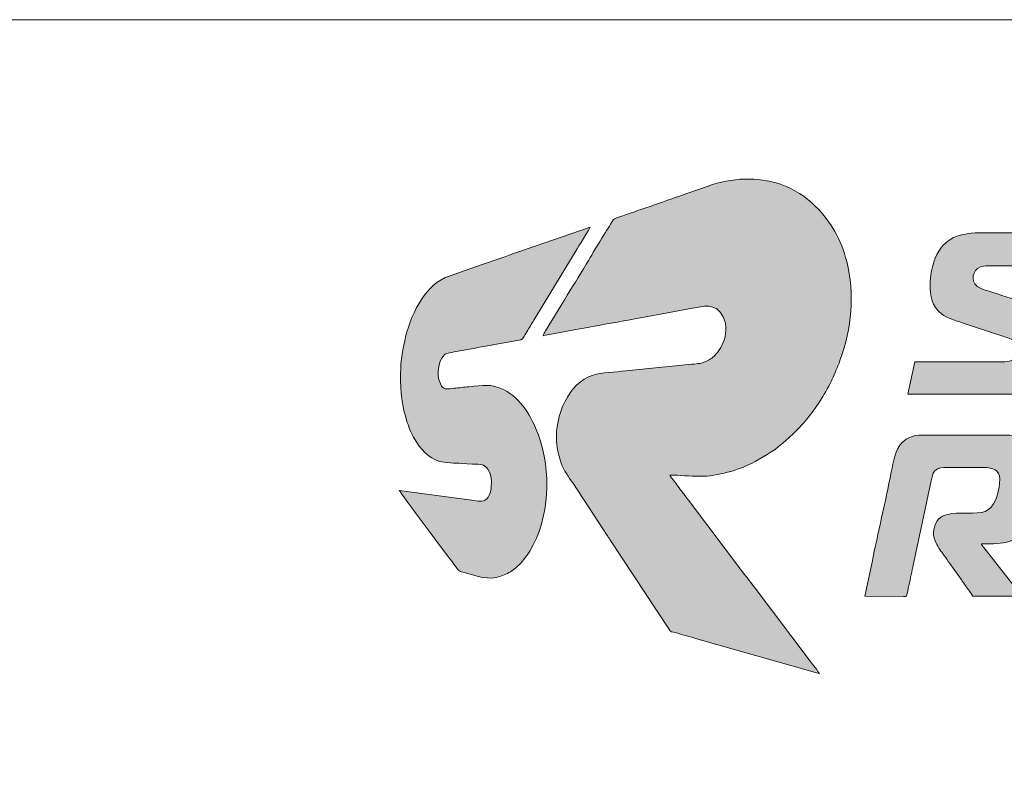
# Model space of a CAD drawing. Header units: millimetres. Extents: x 4 to 594, y -297 to -6.
# Tile 69 of 134: x 334 to 367, y -215 to -189. Entities that reach past the tile are written whole.
import ezdxf

# ---------------------------------------------------------------- set-up
doc = ezdxf.new("R2010")
doc.units = ezdxf.units.MM
doc.header["$MEASUREMENT"] = 0
doc.layers.add('Layer 1', color=7, linetype='Continuous', lineweight=0)

# ---------------------------------------------------------------- blocks, each defined once
blk = doc.blocks.new('Block_25')
at = {"layer": 'Layer 1', "true_color": 0x0d0a10, "transparency": 33554687}
h = blk.add_hatch(color=188, dxfattribs=at)
edge = h.paths.add_edge_path()
edge.add_spline(control_points=[(351.296, -199.916), (351.349, -199.89), (352.834, -199.628), (352.943, -199.607), (353.481, -199.502), (354.07, -199.411), (354.607, -199.302), (354.607, -199.302), (356.271, -198.997), (356.271, -198.997), (356.595, -198.941), (357.047, -198.785), (357.292, -199.286), (357.428, -199.563), (357.397, -199.885), (357.282, -200.16), (357.235, -200.272), (357.192, -200.34), (357.127, -200.435), (357.097, -200.478), (357.086, -200.48), (357.056, -200.516), (356.962, -200.628), (356.866, -200.696), (356.733, -200.762), (356.59, -200.832), (356.446, -200.846), (356.248, -200.859), (356.248, -200.859), (354.157, -201.071), (354.157, -201.071), (353.91, -201.102), (353.328, -201.142), (353.116, -201.181), (352.248, -201.342), (351.74, -202.397), (351.74, -203.272), (351.74, -203.616), (351.81, -203.891), (351.901, -204.151), (351.985, -204.395), (352.149, -204.615), (352.281, -204.811), (352.281, -204.811), (353.31, -206.376), (353.31, -206.376), (353.383, -206.486), (353.446, -206.583), (353.518, -206.695), (353.518, -206.695), (355.479, -209.671), (355.479, -209.671), (355.536, -209.761), (355.527, -209.747), (355.637, -209.777), (355.907, -209.85), (356.172, -209.928), (356.446, -210.008), (356.446, -210.008), (360.289, -211.102), (360.289, -211.102), (360.351, -211.118), (360.444, -211.141), (360.491, -211.163), (360.475, -211.103), (360.241, -210.816), (360.188, -210.746), (360.188, -210.746), (358.32, -208.273), (358.32, -208.273), (358.21, -208.127), (358.112, -208), (358.003, -207.855), (358.003, -207.855), (356.134, -205.382), (356.134, -205.382), (356.029, -205.242), (355.93, -205.115), (355.823, -204.972), (355.768, -204.898), (355.723, -204.839), (355.669, -204.766), (355.632, -204.717), (355.525, -204.597), (355.512, -204.548), (355.849, -204.548), (356.159, -204.59), (356.525, -204.59), (357.124, -204.59), (357.793, -204.379), (358.231, -204.16), (358.565, -203.992), (358.962, -203.759), (359.246, -203.511), (359.289, -203.474), (359.328, -203.438), (359.374, -203.403), (359.374, -203.403), (359.621, -203.178), (359.621, -203.178), (360.024, -202.775), (360.259, -202.481), (360.572, -201.993), (360.662, -201.853), (360.856, -201.506), (360.909, -201.374), (361.012, -201.121), (361.067, -201.038), (361.186, -200.708), (361.557, -199.683), (361.672, -198.527), (361.401, -197.439), (361.221, -196.715), (360.884, -196.127), (360.363, -195.606), (360.033, -195.275), (359.651, -195.027), (359.196, -194.872), (358.43, -194.611), (357.576, -194.649), (356.786, -194.935), (356.786, -194.935), (356.077, -195.182), (356.077, -195.182), (355.846, -195.274), (355.608, -195.335), (355.378, -195.426), (355.1, -195.536), (354.636, -195.675), (354.317, -195.795), (354.212, -195.834), (353.672, -195.995), (353.631, -196.052), (353.631, -196.052), (353.543, -196.199), (353.543, -196.199), (353.338, -196.509), (352.933, -197.193), (352.729, -197.535), (352.49, -197.935), (352.25, -198.315), (352.009, -198.715), (352.009, -198.715), (351.38, -199.75), (351.38, -199.75), (351.35, -199.8), (351.301, -199.854), (351.296, -199.916)], knot_values=[0, 0, 0, 0, 1, 1, 1, 2, 2, 2, 3, 3, 3, 4, 4, 4, 5, 5, 5, 6, 6, 6, 7, 7, 7, 8, 8, 8, 9, 9, 9, 10, 10, 10, 11, 11, 11, 12, 12, 12, 13, 13, 13, 14, 14, 14, 15, 15, 15, 16, 16, 16, 17, 17, 17, 18, 18, 18, 19, 19, 19, 20, 20, 20, 21, 21, 21, 22, 22, 22, 23, 23, 23, 24, 24, 24, 25, 25, 25, 26, 26, 26, 27, 27, 27, 28, 28, 28, 29, 29, 29, 30, 30, 30, 31, 31, 31, 32, 32, 32, 33, 33, 33, 34, 34, 34, 35, 35, 35, 36, 36, 36, 37, 37, 37, 38, 38, 38, 39, 39, 39, 40, 40, 40, 41, 41, 41, 42, 42, 42, 43, 43, 43, 44, 44, 44, 45, 45, 45, 46, 46, 46, 47, 47, 47, 48, 48, 48, 49, 49, 49, 49], degree=3, periodic=0)
h = blk.add_hatch(color=188, dxfattribs=at)
edge = h.paths.add_edge_path()
edge.add_spline(control_points=[(346.553, -201.178), (346.553, -201.816), (346.589, -202.235), (346.776, -202.799), (346.838, -202.983), (346.922, -203.188), (347.018, -203.347), (347.21, -203.663), (347.473, -203.991), (347.853, -204.093), (347.998, -204.132), (348.409, -204.16), (348.578, -204.159), (348.578, -204.159), (348.944, -204.181), (348.944, -204.181), (349.074, -204.201), (349.208, -204.175), (349.309, -204.219), (349.453, -204.281), (349.576, -204.537), (349.576, -204.742), (349.576, -204.956), (349.574, -205.181), (349.407, -205.349), (349.288, -205.47), (349.117, -205.411), (348.922, -205.383), (348.922, -205.383), (346.511, -205.061), (346.511, -205.061), (346.53, -205.13), (348.241, -207.4), (348.37, -207.571), (348.543, -207.803), (348.454, -207.728), (348.826, -207.837), (349.269, -207.966), (349.592, -208.07), (350.059, -207.846), (350.196, -207.781), (350.316, -207.692), (350.432, -207.595), (350.568, -207.481), (350.756, -207.243), (350.852, -207.085), (351.517, -205.979), (351.581, -204.439), (351.131, -203.187), (350.934, -202.639), (350.54, -201.984), (349.997, -201.714), (349.554, -201.493), (349.3, -201.569), (348.828, -201.609), (348.668, -201.622), (348.487, -201.649), (348.327, -201.662), (348.134, -201.678), (348.016, -201.73), (347.92, -201.586), (347.749, -201.332), (347.776, -200.911), (347.925, -200.663), (348.035, -200.479), (348.101, -200.499), (348.338, -200.453), (348.504, -200.421), (348.683, -200.392), (348.854, -200.358), (349.024, -200.324), (349.209, -200.291), (349.382, -200.262), (349.382, -200.262), (350.554, -200.047), (350.554, -200.047), (350.636, -200.025), (350.68, -199.905), (350.756, -199.778), (350.833, -199.648), (350.913, -199.521), (350.992, -199.389), (350.992, -199.389), (352.396, -197.077), (352.396, -197.077), (352.449, -196.989), (352.85, -196.344), (352.863, -196.296), (352.863, -196.296), (351.318, -196.831), (351.318, -196.831), (350.638, -197.056), (349.923, -197.326), (349.238, -197.553), (349.238, -197.553), (348.198, -197.913), (348.198, -197.913), (347.763, -198.057), (347.489, -198.346), (347.246, -198.709), (347.002, -199.074), (346.829, -199.519), (346.722, -199.946), (346.632, -200.307), (346.553, -200.734), (346.553, -201.178)], knot_values=[0, 0, 0, 0, 1, 1, 1, 2, 2, 2, 3, 3, 3, 4, 4, 4, 5, 5, 5, 6, 6, 6, 7, 7, 7, 8, 8, 8, 9, 9, 9, 10, 10, 10, 11, 11, 11, 12, 12, 12, 13, 13, 13, 14, 14, 14, 15, 15, 15, 16, 16, 16, 17, 17, 17, 18, 18, 18, 19, 19, 19, 20, 20, 20, 21, 21, 21, 22, 22, 22, 23, 23, 23, 24, 24, 24, 25, 25, 25, 26, 26, 26, 27, 27, 27, 28, 28, 28, 29, 29, 29, 30, 30, 30, 31, 31, 31, 32, 32, 32, 33, 33, 33, 34, 34, 34, 35, 35, 35, 35], degree=3, periodic=0)
h = blk.add_hatch(color=188, dxfattribs=at)
edge = h.paths.add_edge_path()
edge.add_spline(control_points=[(364.18, -198.182), (364.18, -198.613), (364.224, -198.922), (364.552, -199.183), (364.747, -199.337), (365.148, -199.446), (365.409, -199.533), (365.409, -199.533), (366.762, -199.983), (366.762, -199.983), (367.093, -200.092), (367.093, -200.191), (367.093, -200.387), (367.093, -200.519), (367.017, -200.645), (366.935, -200.701), (366.824, -200.777), (366.718, -200.776), (366.538, -200.776), (366.538, -200.776), (363.667, -200.776), (363.667, -200.776), (363.667, -200.776), (363.431, -201.857), (363.431, -201.857), (363.431, -201.857), (367.135, -201.858), (367.135, -201.858), (367.345, -201.858), (367.598, -201.784), (367.745, -201.719), (368.467, -201.396), (368.659, -200.167), (368.478, -199.626), (368.445, -199.526), (368.418, -199.467), (368.361, -199.383), (368.211, -199.162), (367.943, -199.023), (367.684, -198.936), (367.308, -198.811), (366.941, -198.694), (366.568, -198.569), (366.389, -198.509), (365.869, -198.367), (365.745, -198.268), (365.497, -198.069), (365.616, -197.737), (365.83, -197.627), (365.96, -197.56), (366.22, -197.586), (366.413, -197.586), (366.413, -197.586), (368.744, -197.587), (368.744, -197.587), (368.866, -197.587), (368.846, -197.57), (368.904, -197.275), (368.934, -197.122), (369.062, -196.598), (369.062, -196.49), (369.062, -196.49), (365.817, -196.49), (365.817, -196.49), (365.051, -196.49), (364.541, -196.722), (364.296, -197.466), (364.237, -197.648), (364.18, -197.95), (364.18, -198.182)], knot_values=[0, 0, 0, 0, 1, 1, 1, 2, 2, 2, 3, 3, 3, 4, 4, 4, 5, 5, 5, 6, 6, 6, 7, 7, 7, 8, 8, 8, 9, 9, 9, 10, 10, 10, 11, 11, 11, 12, 12, 12, 13, 13, 13, 14, 14, 14, 15, 15, 15, 16, 16, 16, 17, 17, 17, 18, 18, 18, 19, 19, 19, 20, 20, 20, 21, 21, 21, 22, 22, 22, 23, 23, 23, 23], degree=3, periodic=0)
h = blk.add_hatch(color=188, dxfattribs=at)
edge = h.paths.add_edge_path()
edge.add_spline(control_points=[(362.003, -208.584), (362.003, -208.584), (363.294, -208.585), (363.294, -208.585), (363.414, -208.587), (363.39, -208.626), (363.451, -208.312), (363.499, -208.068), (363.553, -207.846), (363.601, -207.603), (363.601, -207.603), (364.209, -204.743), (364.209, -204.743), (364.261, -204.485), (364.316, -204.298), (364.638, -204.298), (364.638, -204.298), (365.956, -204.298), (365.956, -204.298), (366.269, -204.298), (366.496, -204.372), (366.496, -204.687), (366.496, -205.005), (366.379, -205.515), (366.122, -205.699), (365.846, -205.897), (365.385, -205.766), (364.861, -205.838), (364.583, -205.876), (364.403, -205.99), (364.331, -206.238), (364.299, -206.348), (364.269, -206.497), (364.3, -206.62), (364.335, -206.761), (364.453, -206.965), (364.537, -207.076), (364.574, -207.125), (364.597, -207.165), (364.634, -207.215), (364.703, -207.307), (364.766, -207.396), (364.829, -207.491), (364.829, -207.491), (365.215, -208.035), (365.215, -208.035), (365.273, -208.118), (365.581, -208.531), (365.595, -208.584), (365.595, -208.584), (367.218, -208.584), (367.218, -208.584), (367.201, -208.522), (366.865, -208.111), (366.806, -208.039), (366.806, -208.039), (365.962, -206.955), (365.962, -206.955), (365.923, -206.904), (365.901, -206.901), (365.886, -206.836), (366.254, -206.836), (366.557, -206.842), (366.835, -206.745), (367.641, -206.464), (367.911, -205.444), (367.911, -204.673), (367.911, -204.371), (367.921, -204.223), (367.823, -203.929), (367.752, -203.718), (367.625, -203.533), (367.448, -203.416), (367.252, -203.286), (366.995, -203.217), (366.732, -203.217), (366.732, -203.217), (363.903, -203.217), (363.903, -203.217), (363.764, -203.217), (363.626, -203.248), (363.526, -203.284), (363.409, -203.326), (363.329, -203.382), (363.248, -203.463), (363.016, -203.694), (362.951, -204.106), (362.882, -204.457), (362.69, -205.439), (362.436, -206.475), (362.244, -207.452), (362.244, -207.452), (362.003, -208.584), (362.003, -208.584)], knot_values=[0, 0, 0, 0, 1, 1, 1, 2, 2, 2, 3, 3, 3, 4, 4, 4, 5, 5, 5, 6, 6, 6, 7, 7, 7, 8, 8, 8, 9, 9, 9, 10, 10, 10, 11, 11, 11, 12, 12, 12, 13, 13, 13, 14, 14, 14, 15, 15, 15, 16, 16, 16, 17, 17, 17, 18, 18, 18, 19, 19, 19, 20, 20, 20, 21, 21, 21, 22, 22, 22, 23, 23, 23, 24, 24, 24, 25, 25, 25, 26, 26, 26, 27, 27, 27, 28, 28, 28, 29, 29, 29, 30, 30, 30, 31, 31, 31, 31], degree=3, periodic=0)
at = {"layer": 'Layer 1'}
for points, knots in [([(351.296, -199.916), (351.349, -199.89), (352.834, -199.628), (352.943, -199.607), (353.481, -199.502), (354.07, -199.411), (354.607, -199.302), (354.607, -199.302), (356.271, -198.997), (356.271, -198.997), (356.595, -198.941), (357.047, -198.785), (357.292, -199.286), (357.428, -199.563), (357.397, -199.885), (357.282, -200.16), (357.235, -200.272), (357.192, -200.34), (357.127, -200.435), (357.097, -200.478), (357.086, -200.48), (357.056, -200.516), (356.962, -200.628), (356.866, -200.696), (356.733, -200.762), (356.59, -200.832), (356.446, -200.846), (356.248, -200.859), (356.248, -200.859), (354.157, -201.071), (354.157, -201.071), (353.91, -201.102), (353.328, -201.142), (353.116, -201.181), (352.248, -201.342), (351.74, -202.397), (351.74, -203.272), (351.74, -203.616), (351.81, -203.891), (351.901, -204.151), (351.985, -204.395), (352.149, -204.615), (352.281, -204.811), (352.281, -204.811), (353.31, -206.376), (353.31, -206.376), (353.383, -206.486), (353.446, -206.583), (353.518, -206.695), (353.518, -206.695), (355.479, -209.671), (355.479, -209.671), (355.536, -209.761), (355.527, -209.747), (355.637, -209.777), (355.907, -209.85), (356.172, -209.928), (356.446, -210.008), (356.446, -210.008), (360.289, -211.102), (360.289, -211.102), (360.351, -211.118), (360.444, -211.141), (360.491, -211.163), (360.475, -211.103), (360.241, -210.816), (360.188, -210.746), (360.188, -210.746), (358.32, -208.273), (358.32, -208.273), (358.21, -208.127), (358.112, -208), (358.003, -207.855), (358.003, -207.855), (356.134, -205.382), (356.134, -205.382), (356.029, -205.242), (355.93, -205.115), (355.823, -204.972), (355.768, -204.898), (355.723, -204.839), (355.669, -204.766), (355.632, -204.717), (355.525, -204.597), (355.512, -204.548), (355.849, -204.548), (356.159, -204.59), (356.525, -204.59), (357.124, -204.59), (357.793, -204.379), (358.231, -204.16), (358.565, -203.992), (358.962, -203.759), (359.246, -203.511), (359.289, -203.474), (359.328, -203.438), (359.374, -203.403), (359.374, -203.403), (359.621, -203.178), (359.621, -203.178), (360.024, -202.775), (360.259, -202.481), (360.572, -201.993), (360.662, -201.853), (360.856, -201.506), (360.909, -201.374), (361.012, -201.121), (361.067, -201.038), (361.186, -200.708), (361.557, -199.683), (361.672, -198.527), (361.401, -197.439), (361.221, -196.715), (360.884, -196.127), (360.363, -195.606), (360.033, -195.275), (359.651, -195.027), (359.196, -194.872), (358.43, -194.611), (357.576, -194.649), (356.786, -194.935), (356.786, -194.935), (356.077, -195.182), (356.077, -195.182), (355.846, -195.274), (355.608, -195.335), (355.378, -195.426), (355.1, -195.536), (354.636, -195.675), (354.317, -195.795), (354.212, -195.834), (353.672, -195.995), (353.631, -196.052), (353.631, -196.052), (353.543, -196.199), (353.543, -196.199), (353.338, -196.509), (352.933, -197.193), (352.729, -197.535), (352.49, -197.935), (352.25, -198.315), (352.009, -198.715), (352.009, -198.715), (351.38, -199.75), (351.38, -199.75), (351.35, -199.8), (351.301, -199.854), (351.296, -199.916)], [0, 0, 0, 0, 1, 1, 1, 2, 2, 2, 3, 3, 3, 4, 4, 4, 5, 5, 5, 6, 6, 6, 7, 7, 7, 8, 8, 8, 9, 9, 9, 10, 10, 10, 11, 11, 11, 12, 12, 12, 13, 13, 13, 14, 14, 14, 15, 15, 15, 16, 16, 16, 17, 17, 17, 18, 18, 18, 19, 19, 19, 20, 20, 20, 21, 21, 21, 22, 22, 22, 23, 23, 23, 24, 24, 24, 25, 25, 25, 26, 26, 26, 27, 27, 27, 28, 28, 28, 29, 29, 29, 30, 30, 30, 31, 31, 31, 32, 32, 32, 33, 33, 33, 34, 34, 34, 35, 35, 35, 36, 36, 36, 37, 37, 37, 38, 38, 38, 39, 39, 39, 40, 40, 40, 41, 41, 41, 42, 42, 42, 43, 43, 43, 44, 44, 44, 45, 45, 45, 46, 46, 46, 47, 47, 47, 48, 48, 48, 49, 49, 49, 49]), ([(346.553, -201.178), (346.553, -201.816), (346.589, -202.235), (346.776, -202.799), (346.838, -202.983), (346.922, -203.188), (347.018, -203.347), (347.21, -203.663), (347.473, -203.991), (347.853, -204.093), (347.998, -204.132), (348.409, -204.16), (348.578, -204.159), (348.578, -204.159), (348.944, -204.181), (348.944, -204.181), (349.074, -204.201), (349.208, -204.175), (349.309, -204.219), (349.453, -204.281), (349.576, -204.537), (349.576, -204.742), (349.576, -204.956), (349.574, -205.181), (349.407, -205.349), (349.288, -205.47), (349.117, -205.411), (348.922, -205.383), (348.922, -205.383), (346.511, -205.061), (346.511, -205.061), (346.53, -205.13), (348.241, -207.4), (348.37, -207.571), (348.543, -207.803), (348.454, -207.728), (348.826, -207.837), (349.269, -207.966), (349.592, -208.07), (350.059, -207.846), (350.196, -207.781), (350.316, -207.692), (350.432, -207.595), (350.568, -207.481), (350.756, -207.243), (350.852, -207.085), (351.517, -205.979), (351.581, -204.439), (351.131, -203.187), (350.934, -202.639), (350.54, -201.984), (349.997, -201.714), (349.554, -201.493), (349.3, -201.569), (348.828, -201.609), (348.668, -201.622), (348.487, -201.649), (348.327, -201.662), (348.134, -201.678), (348.016, -201.73), (347.92, -201.586), (347.749, -201.332), (347.776, -200.911), (347.925, -200.663), (348.035, -200.479), (348.101, -200.499), (348.338, -200.453), (348.504, -200.421), (348.683, -200.392), (348.854, -200.358), (349.024, -200.324), (349.209, -200.291), (349.382, -200.262), (349.382, -200.262), (350.554, -200.047), (350.554, -200.047), (350.636, -200.025), (350.68, -199.905), (350.756, -199.778), (350.833, -199.648), (350.913, -199.521), (350.992, -199.389), (350.992, -199.389), (352.396, -197.077), (352.396, -197.077), (352.449, -196.989), (352.85, -196.344), (352.863, -196.296), (352.863, -196.296), (351.318, -196.831), (351.318, -196.831), (350.638, -197.056), (349.923, -197.326), (349.238, -197.553), (349.238, -197.553), (348.198, -197.913), (348.198, -197.913), (347.763, -198.057), (347.489, -198.346), (347.246, -198.709), (347.002, -199.074), (346.829, -199.519), (346.722, -199.946), (346.632, -200.307), (346.553, -200.734), (346.553, -201.178)], [0, 0, 0, 0, 1, 1, 1, 2, 2, 2, 3, 3, 3, 4, 4, 4, 5, 5, 5, 6, 6, 6, 7, 7, 7, 8, 8, 8, 9, 9, 9, 10, 10, 10, 11, 11, 11, 12, 12, 12, 13, 13, 13, 14, 14, 14, 15, 15, 15, 16, 16, 16, 17, 17, 17, 18, 18, 18, 19, 19, 19, 20, 20, 20, 21, 21, 21, 22, 22, 22, 23, 23, 23, 24, 24, 24, 25, 25, 25, 26, 26, 26, 27, 27, 27, 28, 28, 28, 29, 29, 29, 30, 30, 30, 31, 31, 31, 32, 32, 32, 33, 33, 33, 34, 34, 34, 35, 35, 35, 35]), ([(364.18, -198.182), (364.18, -198.613), (364.224, -198.922), (364.552, -199.183), (364.747, -199.337), (365.148, -199.446), (365.409, -199.533), (365.409, -199.533), (366.762, -199.983), (366.762, -199.983), (367.093, -200.092), (367.093, -200.191), (367.093, -200.387), (367.093, -200.519), (367.017, -200.645), (366.935, -200.701), (366.824, -200.777), (366.718, -200.776), (366.538, -200.776), (366.538, -200.776), (363.667, -200.776), (363.667, -200.776), (363.667, -200.776), (363.431, -201.857), (363.431, -201.857), (363.431, -201.857), (367.135, -201.858), (367.135, -201.858), (367.345, -201.858), (367.598, -201.784), (367.745, -201.719), (368.467, -201.396), (368.659, -200.167), (368.478, -199.626), (368.445, -199.526), (368.418, -199.467), (368.361, -199.383), (368.211, -199.162), (367.943, -199.023), (367.684, -198.936), (367.308, -198.811), (366.941, -198.694), (366.568, -198.569), (366.389, -198.509), (365.869, -198.367), (365.745, -198.268), (365.497, -198.069), (365.616, -197.737), (365.83, -197.627), (365.96, -197.56), (366.22, -197.586), (366.413, -197.586), (366.413, -197.586), (368.744, -197.587), (368.744, -197.587), (368.866, -197.587), (368.846, -197.57), (368.904, -197.275), (368.934, -197.122), (369.062, -196.598), (369.062, -196.49), (369.062, -196.49), (365.817, -196.49), (365.817, -196.49), (365.051, -196.49), (364.541, -196.722), (364.296, -197.466), (364.237, -197.648), (364.18, -197.95), (364.18, -198.182)], [0, 0, 0, 0, 1, 1, 1, 2, 2, 2, 3, 3, 3, 4, 4, 4, 5, 5, 5, 6, 6, 6, 7, 7, 7, 8, 8, 8, 9, 9, 9, 10, 10, 10, 11, 11, 11, 12, 12, 12, 13, 13, 13, 14, 14, 14, 15, 15, 15, 16, 16, 16, 17, 17, 17, 18, 18, 18, 19, 19, 19, 20, 20, 20, 21, 21, 21, 22, 22, 22, 23, 23, 23, 23]), ([(362.003, -208.584), (362.003, -208.584), (363.294, -208.585), (363.294, -208.585), (363.414, -208.587), (363.39, -208.626), (363.451, -208.312), (363.499, -208.068), (363.553, -207.846), (363.601, -207.603), (363.601, -207.603), (364.209, -204.743), (364.209, -204.743), (364.261, -204.485), (364.316, -204.298), (364.638, -204.298), (364.638, -204.298), (365.956, -204.298), (365.956, -204.298), (366.269, -204.298), (366.496, -204.372), (366.496, -204.687), (366.496, -205.005), (366.379, -205.515), (366.122, -205.699), (365.846, -205.897), (365.385, -205.766), (364.861, -205.838), (364.583, -205.876), (364.403, -205.99), (364.331, -206.238), (364.299, -206.348), (364.269, -206.497), (364.3, -206.62), (364.335, -206.761), (364.453, -206.965), (364.537, -207.076), (364.574, -207.125), (364.597, -207.165), (364.634, -207.215), (364.703, -207.307), (364.766, -207.396), (364.829, -207.491), (364.829, -207.491), (365.215, -208.035), (365.215, -208.035), (365.273, -208.118), (365.581, -208.531), (365.595, -208.584), (365.595, -208.584), (367.218, -208.584), (367.218, -208.584), (367.201, -208.522), (366.865, -208.111), (366.806, -208.039), (366.806, -208.039), (365.962, -206.955), (365.962, -206.955), (365.923, -206.904), (365.901, -206.901), (365.886, -206.836), (366.254, -206.836), (366.557, -206.842), (366.835, -206.745), (367.641, -206.464), (367.911, -205.444), (367.911, -204.673), (367.911, -204.371), (367.921, -204.223), (367.823, -203.929), (367.752, -203.718), (367.625, -203.533), (367.448, -203.416), (367.252, -203.286), (366.995, -203.217), (366.732, -203.217), (366.732, -203.217), (363.903, -203.217), (363.903, -203.217), (363.764, -203.217), (363.626, -203.248), (363.526, -203.284), (363.409, -203.326), (363.329, -203.382), (363.248, -203.463), (363.016, -203.694), (362.951, -204.106), (362.882, -204.457), (362.69, -205.439), (362.436, -206.475), (362.244, -207.452), (362.244, -207.452), (362.003, -208.584), (362.003, -208.584)], [0, 0, 0, 0, 1, 1, 1, 2, 2, 2, 3, 3, 3, 4, 4, 4, 5, 5, 5, 6, 6, 6, 7, 7, 7, 8, 8, 8, 9, 9, 9, 10, 10, 10, 11, 11, 11, 12, 12, 12, 13, 13, 13, 14, 14, 14, 15, 15, 15, 16, 16, 16, 17, 17, 17, 18, 18, 18, 19, 19, 19, 20, 20, 20, 21, 21, 21, 22, 22, 22, 23, 23, 23, 24, 24, 24, 25, 25, 25, 26, 26, 26, 27, 27, 27, 28, 28, 28, 29, 29, 29, 30, 30, 30, 31, 31, 31, 31])]:
    blk.add_open_spline(points, degree=3, knots=knots, dxfattribs=at)
blk = doc.blocks.new('Block_24')
at = {"layer": 'Layer 1'}
blk.add_blockref('Block_25', (0, 0), dxfattribs=at)
blk = doc.blocks.new('Block_20')
at = {"layer": 'Layer 1', "color": 240, "lineweight": 0, "true_color": 0xed2224}
blk.add_open_spline([(399.418, -192.394), (399.418, -192.394), (399.418, -257.266), (399.418, -257.266), (399.418, -258.916), (398.068, -260.266), (396.418, -260.266), (396.418, -260.266), (268.289, -260.266), (268.289, -260.266), (266.639, -260.266), (265.289, -258.916), (265.289, -257.266), (265.289, -257.266), (265.289, -192.394), (265.289, -192.394), (265.289, -190.744), (266.639, -189.394), (268.289, -189.394), (268.289, -189.394), (396.418, -189.394), (396.418, -189.394), (398.068, -189.394), (399.418, -190.744), (399.418, -192.394)], degree=3, knots=[0, 0, 0, 0, 1, 1, 1, 2, 2, 2, 3, 3, 3, 4, 4, 4, 5, 5, 5, 6, 6, 6, 7, 7, 7, 8, 8, 8, 8], dxfattribs=at)
at = {"layer": 'Layer 1'}
blk.add_blockref('Block_24', (0, 0), dxfattribs=at)
blk = doc.blocks.new('Block_0')
at = {"layer": 'Layer 1'}
blk.add_blockref('Block_20', (0, 0), dxfattribs=at)

msp = doc.modelspace()

# ---------------------------------------------------------------- block references
at = {"layer": 'Layer 1'}
msp.add_blockref('Block_0', (0, 0), dxfattribs=at)

doc.saveas('drawing.dxf')
